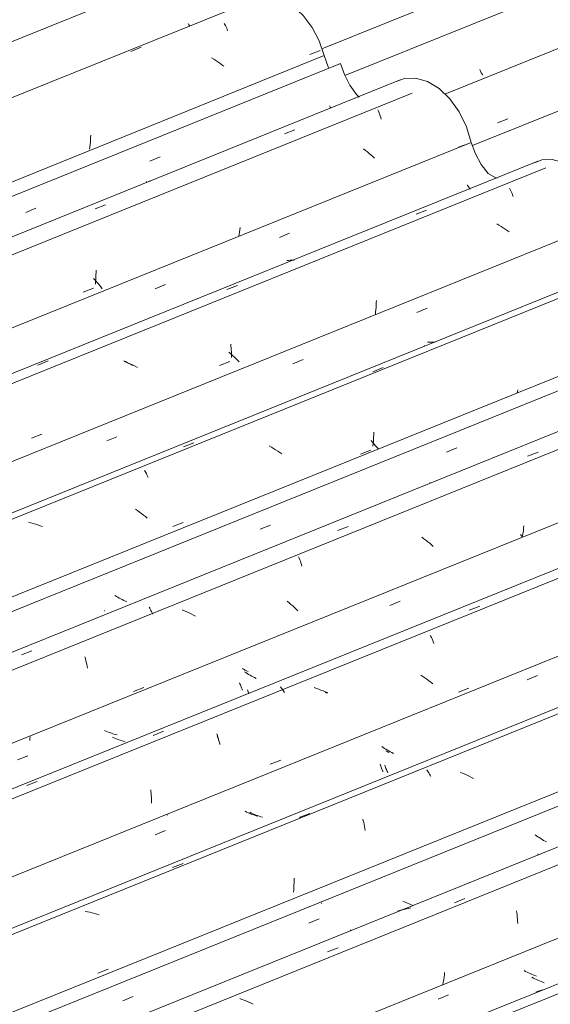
# Model space of a CAD drawing. Header units: metres. Extents: x -15.1 to 0.1, y 4 to 14.1.
# Tile 50 of 67: x -6 to -5.5, y 10.8 to 11.7. Entities that reach past the tile are written whole.
import ezdxf

# ---------------------------------------------------------------- set-up
doc = ezdxf.new("R2010")
doc.units = ezdxf.units.M
doc.layers.add('A-GLAZ-CWMG', color=7, linetype='Continuous', lineweight=5)

# ---------------------------------------------------------------- blocks, each defined once
blk = doc.blocks.new('Rectangular Mullion - Telha Fibrocimento - Ondulada-1908998-ISO_01')
at = {"layer": 'A-GLAZ-CWMG'}
blk.add_line((-4.70887, 12.08073), (-5.72485, 11.67013), dxfattribs=at)
blk = doc.blocks.new('FP_186-ISO_01')
at = {"layer": 'A-GLAZ-CWMG'}
blk.add_line((-5.05291, 11.85512), (-5.61275, 11.62886), dxfattribs=at)
at = {"layer": 'A-GLAZ-CWMG', "color": 9, "true_color": 0xc0c0c0}
for p, q in [((-5.01691, 11.81381), (-5.01712, 11.81223)), ((-5.01673, 11.81538), (-5.01691, 11.81381)), ((-5.01658, 11.81695), (-5.01673, 11.81538)), ((-5.15232, 11.77526), (-5.15361, 11.7763)), ((-5.15106, 11.7742), (-5.15232, 11.77526)), ((-5.14983, 11.77312), (-5.15106, 11.7742)), ((-5.14862, 11.77203), (-5.14983, 11.77312)), ((-5.14744, 11.77092), (-5.14862, 11.77203)), ((-5.14834, 11.77715), (-5.14826, 11.77563)), ((-5.14826, 11.77563), (-5.14819, 11.77409)), ((-5.14817, 11.76939), (-5.14822, 11.7678)), ((-5.14819, 11.77409), (-5.14816, 11.77254)), ((-5.14815, 11.77097), (-5.14817, 11.76939)), ((-5.14816, 11.77254), (-5.14815, 11.77097)), ((-5.14629, 11.76979), (-5.14744, 11.77092)), ((-5.14516, 11.76866), (-5.14629, 11.76979)), ((-5.14407, 11.76751), (-5.14516, 11.76866)), ((-5.24882, 11.76475), (-5.25044, 11.76511)), ((-5.24721, 11.76435), (-5.24882, 11.76475)), ((-5.2456, 11.76391), (-5.24721, 11.76435)), ((-5.244, 11.76342), (-5.2456, 11.76391)), ((-5.2424, 11.7629), (-5.244, 11.76342)), ((-5.24082, 11.76234), (-5.2424, 11.7629)), ((-5.23925, 11.76174), (-5.24082, 11.76234)), ((-5.23769, 11.7611), (-5.23925, 11.76174)), ((-5.16514, 11.75904), (-5.15573, 11.76272)), ((-5.1483, 11.76619), (-5.1484, 11.76458)), ((-5.14822, 11.7678), (-5.1483, 11.76619)), ((-5.34613, 11.73705), (-5.34763, 11.7365)), ((-5.34462, 11.73755), (-5.34613, 11.73705)), ((-5.34309, 11.73801), (-5.34462, 11.73755)), ((-5.34155, 11.73841), (-5.34309, 11.73801)), ((-5.34, 11.73878), (-5.34155, 11.73841)), ((-5.33843, 11.7391), (-5.34, 11.73878)), ((-5.33685, 11.73937), (-5.33843, 11.7391)), ((-5.35952, 11.73086), (-5.35913, 11.73069)), ((-5.35913, 11.73069), (-5.35873, 11.73049)), ((-5.35873, 11.73049), (-5.35832, 11.73023)), ((-5.35832, 11.73023), (-5.35791, 11.72993)), ((-5.35791, 11.72993), (-5.35748, 11.72959)), ((-5.35748, 11.72959), (-5.35705, 11.7292)), ((-5.35705, 11.7292), (-5.35661, 11.72876)), ((-5.35661, 11.72876), (-5.35617, 11.72828)), ((-5.46839, 11.68642), (-5.46996, 11.68612)), ((-5.4668, 11.68667), (-5.46839, 11.68642)), ((-5.46521, 11.68688), (-5.4668, 11.68667)), ((-5.46361, 11.68703), (-5.46521, 11.68688)), ((-5.462, 11.68715), (-5.46361, 11.68703)), ((-5.46038, 11.68721), (-5.462, 11.68715)), ((-5.45876, 11.68723), (-5.46038, 11.68721)), ((-5.45714, 11.68721), (-5.45876, 11.68723)), ((-5.49332, 11.67763), (-5.49301, 11.67772)), ((-5.49301, 11.67772), (-5.49269, 11.67776)), ((-5.49269, 11.67776), (-5.49235, 11.67776)), ((-5.49235, 11.67776), (-5.49199, 11.67771)), ((-5.49199, 11.67771), (-5.49163, 11.67762)), ((-5.45056, 11.64735), (-5.44113, 11.65104)), ((-5.56476, 11.60266), (-5.55534, 11.60635))]:
    blk.add_line(p, q, dxfattribs=at)
blk = doc.blocks.new('FP_187-ISO_01')
at = {"layer": 'A-GLAZ-CWMG', "color": 9, "true_color": 0xc0c0c0}
for p, q in [((-5.12572, 11.82714), (-5.11641, 11.83094)), ((-5.21961, 11.80594), (-5.22105, 11.80654)), ((-5.21817, 11.80538), (-5.21961, 11.80594)), ((-5.21671, 11.80485), (-5.21817, 11.80538)), ((-5.21524, 11.80434), (-5.21671, 11.80485)), ((-5.21376, 11.80387), (-5.21524, 11.80434)), ((-5.31091, 11.79548), (-5.31195, 11.79646)), ((-5.30984, 11.79451), (-5.31091, 11.79548)), ((-5.21227, 11.80343), (-5.21376, 11.80387)), ((-5.21078, 11.80303), (-5.21227, 11.80343)), ((-5.20927, 11.80266), (-5.21078, 11.80303)), ((-5.30875, 11.79355), (-5.30984, 11.79451)), ((-5.30763, 11.7926), (-5.30875, 11.79355)), ((-5.30649, 11.79166), (-5.30763, 11.7926)), ((-5.30533, 11.79074), (-5.30649, 11.79166)), ((-5.30414, 11.78983), (-5.30533, 11.79074)), ((-5.30293, 11.78894), (-5.30414, 11.78983)), ((-5.29492, 11.75809), (-5.28561, 11.76189)), ((-5.46413, 11.68913), (-5.45482, 11.69292)), ((-5.58095, 11.65111), (-5.5806, 11.65034)), ((-5.5806, 11.65034), (-5.58025, 11.64962)), ((-5.58025, 11.64962), (-5.57989, 11.64892)), ((-5.57989, 11.64892), (-5.57953, 11.64827)), ((-5.57953, 11.64827), (-5.57917, 11.64765)), ((-5.57917, 11.64765), (-5.5788, 11.64708)), ((-5.5788, 11.64708), (-5.57844, 11.64654)), ((-5.57844, 11.64654), (-5.57809, 11.64604))]:
    blk.add_line(p, q, dxfattribs=at)
blk = doc.blocks.new('Rectangular Mullion - Telha Fibrocimento - Ondulada-1908999-ISO_01')
at = {"layer": 'A-GLAZ-CWMG'}
for p, q in [((-5.11833, 11.88233), (-5.70399, 11.64563)), ((-5.00647, 11.81663), (-5.58767, 11.58174))]:
    blk.add_line(p, q, dxfattribs=at)
for name in ['FP_186-ISO_01', 'FP_187-ISO_01']:
    blk.add_blockref(name, (0, 0), dxfattribs=at)
blk = doc.blocks.new('FP_196-ISO_01')
at = {"layer": 'A-GLAZ-CWMG'}
blk.add_line((-4.75596, 11.1217), (-6.07832, 10.58727), dxfattribs=at)
at = {"layer": 'A-GLAZ-CWMG', "color": 9, "true_color": 0xc0c0c0}
for p, q in [((-5.52771, 10.81018), (-5.5297, 10.80947)), ((-5.5257, 10.81082), (-5.52771, 10.81018)), ((-5.52366, 10.81141), (-5.5257, 10.81082))]:
    blk.add_line(p, q, dxfattribs=at)
blk = doc.blocks.new('FP_197-ISO_01')
at = {"layer": 'A-GLAZ-CWMG', "color": 9, "true_color": 0xc0c0c0}
for p, q in [((-5.53922, 10.8284), (-5.54058, 10.82914)), ((-5.53785, 10.82769), (-5.53922, 10.8284)), ((-5.53646, 10.82701), (-5.53785, 10.82769)), ((-5.53505, 10.82635), (-5.53646, 10.82701)), ((-5.53363, 10.82572), (-5.53505, 10.82635)), ((-5.5322, 10.82512), (-5.53363, 10.82572)), ((-5.53076, 10.82455), (-5.5322, 10.82512)), ((-5.5293, 10.82401), (-5.53076, 10.82455))]:
    blk.add_line(p, q, dxfattribs=at)
blk = doc.blocks.new('FP_198-ISO_01')
at = {"layer": 'A-GLAZ-CWMG'}
blk.add_line((-4.87033, 11.18382), (-6.18871, 10.65101), dxfattribs=at)
blk = doc.blocks.new('FP_199-ISO_01')
at = {"layer": 'A-GLAZ-CWMG', "color": 9, "true_color": 0xc0c0c0}
for p, q in [((-5.52917, 10.95209), (-5.53039, 10.95298)), ((-5.52793, 10.95122), (-5.52917, 10.95209)), ((-5.52668, 10.95037), (-5.52793, 10.95122)), ((-5.5254, 10.94954), (-5.52668, 10.95037)), ((-5.5241, 10.94872), (-5.5254, 10.94954)), ((-5.52279, 10.94793), (-5.5241, 10.94872)), ((-5.52145, 10.94716), (-5.52279, 10.94793)), ((-5.5201, 10.94642), (-5.52145, 10.94716)), ((-5.52809, 10.93547), (-5.5278, 10.93445)), ((-5.72514, 10.89096), (-5.72523, 10.89043)), ((-5.64971, 10.89184), (-5.65109, 10.89255)), ((-5.64831, 10.89117), (-5.64971, 10.89184)), ((-5.6469, 10.89052), (-5.64831, 10.89117)), ((-5.64548, 10.8899), (-5.6469, 10.89052)), ((-5.64404, 10.88931), (-5.64548, 10.8899)), ((-5.6426, 10.88874), (-5.64404, 10.88931)), ((-5.64157, 10.88837), (-5.6426, 10.88874)), ((-5.73684, 10.87234), (-5.72751, 10.87624)), ((-5.90642, 10.80159), (-5.89709, 10.80548))]:
    blk.add_line(p, q, dxfattribs=at)
blk = doc.blocks.new('Rectangular Mullion - Telha Fibrocimento - Ondulada-1909027-ISO_01')
at = {"layer": 'A-GLAZ-CWMG'}
blk.add_line((-4.93575, 11.21103), (-6.24337, 10.68256), dxfattribs=at)
for name in ['FP_198-ISO_01', 'FP_199-ISO_01', 'FP_196-ISO_01', 'FP_197-ISO_01']:
    blk.add_blockref(name, (0, 0), dxfattribs=at)
blk = doc.blocks.new('FP_204-ISO_01')
at = {"layer": 'A-GLAZ-CWMG'}
blk.add_line((-4.74859, 11.11561), (-6.06908, 10.58194), dxfattribs=at)
blk = doc.blocks.new('FP_205-ISO_01')
at = {"layer": 'A-GLAZ-CWMG', "color": 9, "true_color": 0xc0c0c0}
for p, q in [((-5.53203, 10.82231), (-5.53339, 10.82305)), ((-5.53066, 10.8216), (-5.53203, 10.82231)), ((-5.52927, 10.82091), (-5.53066, 10.8216)), ((-5.52787, 10.82025), (-5.52927, 10.82091)), ((-5.52645, 10.81962), (-5.52787, 10.82025)), ((-5.52502, 10.81901), (-5.52645, 10.81962)), ((-5.52357, 10.81844), (-5.52502, 10.81901)), ((-5.52212, 10.81789), (-5.52357, 10.81844)), ((-5.61881, 10.80307), (-5.60949, 10.80697))]:
    blk.add_line(p, q, dxfattribs=at)
blk = doc.blocks.new('FP_206-ISO_01')
at = {"layer": 'A-GLAZ-CWMG'}
blk.add_line((-4.88145, 11.19591), (-6.2056, 10.66076), dxfattribs=at)
at = {"layer": 'A-GLAZ-CWMG', "color": 9, "true_color": 0xc0c0c0}
for p, q in [((-5.604, 10.89102), (-5.59445, 10.89472)), ((-5.65405, 10.88387), (-5.65606, 10.88322)), ((-5.65202, 10.88446), (-5.65405, 10.88387)), ((-5.64997, 10.88498), (-5.65202, 10.88446)), ((-5.64791, 10.88545), (-5.64997, 10.88498)), ((-5.64582, 10.88585), (-5.64791, 10.88545)), ((-5.64373, 10.8862), (-5.64582, 10.88585)), ((-5.54744, 10.88367), (-5.54717, 10.88181)), ((-5.54717, 10.88181), (-5.54694, 10.87992)), ((-5.54694, 10.87992), (-5.54673, 10.878)), ((-5.54673, 10.878), (-5.54655, 10.87605)), ((-5.54655, 10.87605), (-5.5464, 10.87408)), ((-5.5464, 10.87408), (-5.54629, 10.87207)), ((-5.69901, 10.866), (-5.69863, 10.86611)), ((-5.71972, 10.84607), (-5.71018, 10.84978)), ((-5.61325, 10.82522), (-5.61353, 10.82296)), ((-5.61302, 10.82747), (-5.61325, 10.82522)), ((-5.61422, 10.81843), (-5.61463, 10.81616)), ((-5.61386, 10.8207), (-5.61422, 10.81843)), ((-5.61353, 10.82296), (-5.61386, 10.8207)), ((-5.79777, 10.80277), (-5.79988, 10.80352)), ((-5.79568, 10.80198), (-5.79777, 10.80277)), ((-5.79361, 10.80114), (-5.79568, 10.80198)), ((-5.79155, 10.80025), (-5.79361, 10.80114)), ((-5.78951, 10.79931), (-5.79155, 10.80025)), ((-5.78749, 10.79833), (-5.78951, 10.79931))]:
    blk.add_line(p, q, dxfattribs=at)
blk = doc.blocks.new('FP_208-ISO_01')
at = {"layer": 'A-GLAZ-CWMG'}
blk.add_line((-5.01248, 11.27004), (-6.33508, 10.73552), dxfattribs=at)
at = {"layer": 'A-GLAZ-CWMG', "color": 9, "true_color": 0xc0c0c0}
for p, q in [((-5.62912, 11.01217), (-5.62854, 11.0113)), ((-5.62854, 11.0113), (-5.62796, 11.01038)), ((-5.62796, 11.01038), (-5.62738, 11.00939)), ((-5.62738, 11.00939), (-5.62681, 11.00836)), ((-5.62681, 11.00836), (-5.62625, 11.00726)), ((-5.62625, 11.00726), (-5.62569, 11.00611)), ((-5.5967, 11.00915), (-5.59878, 11.00997)), ((-5.59463, 11.00827), (-5.5967, 11.00915)), ((-5.59259, 11.00735), (-5.59463, 11.00827)), ((-5.59056, 11.00638), (-5.59259, 11.00735)), ((-5.58855, 11.00536), (-5.59056, 11.00638)), ((-5.58657, 11.0043), (-5.58855, 11.00536)), ((-5.74554, 10.96862), (-5.73601, 10.97238)), ((-5.68758, 10.96735), (-5.68716, 10.96573)), ((-5.68716, 10.96573), (-5.68675, 10.96407)), ((-5.68675, 10.96407), (-5.68638, 10.96237)), ((-5.68638, 10.96237), (-5.68602, 10.96063)), ((-5.68602, 10.96063), (-5.68569, 10.95885)), ((-5.68569, 10.95885), (-5.68539, 10.95703)), ((-5.86099, 10.92303), (-5.85147, 10.92679)), ((-5.75038, 10.90705), (-5.75049, 10.90491)), ((-5.7503, 10.90916), (-5.75038, 10.90705)), ((-5.75026, 10.91126), (-5.7503, 10.90916)), ((-5.75025, 10.91335), (-5.75026, 10.91126)), ((-5.75065, 10.90277), (-5.75085, 10.90062)), ((-5.75049, 10.90491), (-5.75065, 10.90277)), ((-5.93863, 10.88274), (-5.94079, 10.88315)), ((-5.93647, 10.88229), (-5.93863, 10.88274)), ((-5.93432, 10.88177), (-5.93647, 10.88229)), ((-5.93218, 10.8812), (-5.93432, 10.88177)), ((-5.93005, 10.88057), (-5.93218, 10.8812)), ((-5.92792, 10.87989), (-5.93005, 10.88057)), ((-5.92925, 10.82666), (-5.91981, 10.83025))]:
    blk.add_line(p, q, dxfattribs=at)
blk = doc.blocks.new('FP_209-ISO_01')
at = {"layer": 'A-GLAZ-CWMG', "color": 9, "true_color": 0xc0c0c0}
for p, q in [((-5.66533, 11.02885), (-5.66669, 11.02958)), ((-5.66395, 11.02814), (-5.66533, 11.02885)), ((-5.67183, 11.0175), (-5.67152, 11.01652)), ((-5.67152, 11.01652), (-5.6712, 11.01558)), ((-5.6712, 11.01558), (-5.67088, 11.01467)), ((-5.67088, 11.01467), (-5.67054, 11.0138)), ((-5.67054, 11.0138), (-5.6702, 11.01296)), ((-5.6702, 11.01296), (-5.66986, 11.01216)), ((-5.66986, 11.01216), (-5.66951, 11.01139)), ((-5.66951, 11.01139), (-5.66915, 11.01066)), ((-5.79361, 10.97374), (-5.79501, 10.9744)), ((-5.7922, 10.9731), (-5.79361, 10.97374)), ((-5.79077, 10.9725), (-5.7922, 10.9731)), ((-5.78933, 10.97192), (-5.79077, 10.9725)), ((-5.78787, 10.97137), (-5.78933, 10.97192)), ((-5.78641, 10.97085), (-5.78787, 10.97137)), ((-5.78494, 10.97037), (-5.78641, 10.97085)), ((-5.78345, 10.96992), (-5.78494, 10.97037))]:
    blk.add_line(p, q, dxfattribs=at)
blk = doc.blocks.new('FP_210-ISO_01')
at = {"layer": 'A-GLAZ-CWMG'}
blk.add_line((-5.14202, 11.34459), (-6.46438, 10.81017), dxfattribs=at)
at = {"layer": 'A-GLAZ-CWMG', "color": 9, "true_color": 0xc0c0c0}
for p, q in [((-5.5905, 11.15785), (-5.58098, 11.16161)), ((-5.62611, 11.13515), (-5.62555, 11.13404)), ((-5.62555, 11.13404), (-5.62499, 11.13287)), ((-5.62499, 11.13287), (-5.62444, 11.13165)), ((-5.62444, 11.13165), (-5.62389, 11.13037)), ((-5.62389, 11.13037), (-5.62337, 11.12905)), ((-5.62337, 11.12905), (-5.62285, 11.12767)), ((-5.76256, 11.08788), (-5.76198, 11.08717)), ((-5.76198, 11.08717), (-5.7614, 11.0864)), ((-5.7614, 11.0864), (-5.76082, 11.08557)), ((-5.76082, 11.08557), (-5.76023, 11.08469)), ((-5.72995, 11.08658), (-5.73207, 11.08727)), ((-5.72784, 11.08584), (-5.72995, 11.08658)), ((-5.72575, 11.08504), (-5.72784, 11.08584)), ((-5.76023, 11.08469), (-5.75965, 11.08374)), ((-5.75965, 11.08374), (-5.75908, 11.08274)), ((-5.72367, 11.0842), (-5.72575, 11.08504)), ((-5.72162, 11.08331), (-5.72367, 11.0842)), ((-5.71958, 11.08236), (-5.72162, 11.08331)), ((-5.87881, 11.04373), (-5.86929, 11.04751)), ((-5.8206, 11.04507), (-5.82012, 11.04356)), ((-5.82012, 11.04356), (-5.81967, 11.04201)), ((-5.81967, 11.04201), (-5.81923, 11.04042)), ((-5.81923, 11.04042), (-5.81881, 11.03878)), ((-5.81881, 11.03878), (-5.81842, 11.0371)), ((-5.81842, 11.0371), (-5.81805, 11.03538)), ((-5.99411, 10.99792), (-5.98459, 11.00171))]:
    blk.add_line(p, q, dxfattribs=at)
blk = doc.blocks.new('FP_211-ISO_01')
at = {"layer": 'A-GLAZ-CWMG', "color": 9, "true_color": 0xc0c0c0}
for p, q in [((-5.7963, 11.10397), (-5.79765, 11.10472)), ((-5.79493, 11.10325), (-5.7963, 11.10397)), ((-5.79355, 11.10255), (-5.79493, 11.10325)), ((-5.79215, 11.10188), (-5.79355, 11.10255)), ((-5.79992, 11.0915), (-5.7996, 11.09057)), ((-5.7996, 11.09057), (-5.79928, 11.08967)), ((-5.79928, 11.08967), (-5.79894, 11.08881)), ((-5.79894, 11.08881), (-5.7986, 11.08798)), ((-5.7986, 11.08798), (-5.79825, 11.08719)), ((-5.79825, 11.08719), (-5.7979, 11.08643)), ((-5.7979, 11.08643), (-5.79755, 11.08572)), ((-5.79755, 11.08572), (-5.79719, 11.08504)), ((-5.92183, 11.04759), (-5.92325, 11.04822)), ((-5.9204, 11.04699), (-5.92183, 11.04759)), ((-5.91895, 11.04642), (-5.9204, 11.04699)), ((-5.91749, 11.04588), (-5.91895, 11.04642)), ((-5.91603, 11.04538), (-5.91749, 11.04588)), ((-5.91455, 11.0449), (-5.91603, 11.04538)), ((-5.91306, 11.04446), (-5.91455, 11.0449)), ((-5.91157, 11.04405), (-5.91306, 11.04446))]:
    blk.add_line(p, q, dxfattribs=at)
blk = doc.blocks.new('FP_212-ISO_01')
at = {"layer": 'A-GLAZ-CWMG'}
blk.add_line((-5.2564, 11.40672), (-6.57477, 10.8739), dxfattribs=at)
blk = doc.blocks.new('FP_213-ISO_01')
at = {"layer": 'A-GLAZ-CWMG', "color": 9, "true_color": 0xc0c0c0}
for p, q in [((-5.61131, 11.30218), (-5.60197, 11.30606)), ((-5.78106, 11.23174), (-5.77172, 11.23562)), ((-5.91229, 11.17054), (-5.91359, 11.17136)), ((-5.91097, 11.16976), (-5.91229, 11.17054)), ((-5.90964, 11.16899), (-5.91097, 11.16976)), ((-5.90829, 11.16825), (-5.90964, 11.16899)), ((-5.90691, 11.16753), (-5.90829, 11.16825)), ((-5.90553, 11.16683), (-5.90691, 11.16753)), ((-5.90413, 11.16617), (-5.90553, 11.16683)), ((-5.90271, 11.16553), (-5.90413, 11.16617))]:
    blk.add_line(p, q, dxfattribs=at)
blk = doc.blocks.new('Rectangular Mullion - Telha Fibrocimento - Ondulada-V200-ISO_01')
at = {"layer": 'A-GLAZ-CWMG'}
for p, q in [((-5.32182, 11.43393), (-6.62943, 10.90546)), ((-4.95062, 11.21815), (-6.25674, 10.69028)), ((-4.81657, 11.13883), (-6.12073, 10.61176))]:
    blk.add_line(p, q, dxfattribs=at)
for name in ['FP_212-ISO_01', 'FP_213-ISO_01', 'FP_210-ISO_01', 'FP_211-ISO_01', 'FP_208-ISO_01', 'FP_209-ISO_01', 'FP_206-ISO_01', 'FP_204-ISO_01', 'FP_205-ISO_01']:
    blk.add_blockref(name, (0, 0), dxfattribs=at)
blk = doc.blocks.new('FP_215-ISO_01')
at = {"layer": 'A-GLAZ-CWMG'}
blk.add_line((-5.01101, 11.2648), (-6.32914, 10.73208), dxfattribs=at)
blk = doc.blocks.new('FP_216-ISO_01')
at = {"layer": 'A-GLAZ-CWMG', "color": 9, "true_color": 0xc0c0c0}
for p, q in [((-5.53773, 11.09436), (-5.5284, 11.09825)), ((-5.6691, 11.0327), (-5.67036, 11.03356)), ((-5.66782, 11.03187), (-5.6691, 11.0327)), ((-5.66652, 11.03105), (-5.66782, 11.03187)), ((-5.66521, 11.03025), (-5.66652, 11.03105)), ((-5.66387, 11.02948), (-5.66521, 11.03025)), ((-5.66252, 11.02873), (-5.66387, 11.02948)), ((-5.66115, 11.028), (-5.66252, 11.02873)), ((-5.65976, 11.0273), (-5.66115, 11.028)), ((-5.66759, 11.01666), (-5.66723, 11.01555)), ((-5.66723, 11.01555), (-5.66686, 11.01448)), ((-5.66686, 11.01448), (-5.66648, 11.01345)), ((-5.66648, 11.01345), (-5.66609, 11.01247)), ((-5.66609, 11.01247), (-5.6657, 11.01153)), ((-5.6657, 11.01153), (-5.66529, 11.01063)), ((-5.66529, 11.01063), (-5.66488, 11.00979)), ((-5.8658, 10.97134), (-5.86586, 10.97082)), ((-5.78934, 10.97283), (-5.79075, 10.97349)), ((-5.78792, 10.9722), (-5.78934, 10.97283)), ((-5.78648, 10.9716), (-5.78792, 10.9722)), ((-5.78504, 10.97102), (-5.78648, 10.9716)), ((-5.78358, 10.97048), (-5.78504, 10.97102)), ((-5.78211, 10.96996), (-5.78358, 10.97048)), ((-5.78063, 10.96948), (-5.78211, 10.96996)), ((-5.77914, 10.96903), (-5.78063, 10.96948)), ((-5.87694, 10.9529), (-5.86761, 10.95679))]:
    blk.add_line(p, q, dxfattribs=at)
blk = doc.blocks.new('FP_217-ISO_01')
at = {"layer": 'A-GLAZ-CWMG'}
blk.add_line((-5.13465, 11.33851), (-6.45515, 10.80483), dxfattribs=at)
at = {"layer": 'A-GLAZ-CWMG', "color": 9, "true_color": 0xc0c0c0}
for p, q in [((-5.63279, 11.0974), (-5.63467, 11.09862)), ((-5.63094, 11.09614), (-5.63279, 11.0974)), ((-5.62913, 11.09485), (-5.63094, 11.09614)), ((-5.62734, 11.09352), (-5.62913, 11.09485)), ((-5.62559, 11.09216), (-5.62734, 11.09352)), ((-5.62388, 11.09077), (-5.62559, 11.09216)), ((-5.60038, 11.08326), (-5.59095, 11.08688)), ((-5.71996, 11.08209), (-5.72208, 11.08279)), ((-5.82055, 11.04314), (-5.82009, 11.04202)), ((-5.82009, 11.04202), (-5.81964, 11.04086)), ((-5.81964, 11.04086), (-5.8192, 11.03966)), ((-5.8192, 11.03966), (-5.81877, 11.03842)), ((-5.81877, 11.03842), (-5.81836, 11.03715)), ((-5.81836, 11.03715), (-5.81796, 11.03584)), ((-5.77193, 11.01741), (-5.7625, 11.02103)), ((-5.88098, 10.99395), (-5.88079, 10.99231)), ((-5.88079, 10.99231), (-5.88063, 10.99064)), ((-5.88063, 10.99064), (-5.88049, 10.98895)), ((-5.88049, 10.98895), (-5.88037, 10.98724)), ((-5.88037, 10.98724), (-5.88028, 10.98551)), ((-5.88028, 10.98551), (-5.88021, 10.98376)), ((-5.88021, 10.98376), (-5.88018, 10.98199))]:
    blk.add_line(p, q, dxfattribs=at)
blk = doc.blocks.new('FP_218-ISO_01')
at = {"layer": 'A-GLAZ-CWMG', "color": 9, "true_color": 0xc0c0c0}
for p, q in [((-5.663, 11.16234), (-5.65367, 11.16622)), ((-5.79435, 11.10094), (-5.79563, 11.10177)), ((-5.79305, 11.10012), (-5.79435, 11.10094)), ((-5.79174, 11.09933), (-5.79305, 11.10012)), ((-5.79041, 11.09856), (-5.79174, 11.09933)), ((-5.78905, 11.09781), (-5.79041, 11.09856)), ((-5.78769, 11.09709), (-5.78905, 11.09781)), ((-5.78631, 11.09639), (-5.78769, 11.09709)), ((-5.78491, 11.09572), (-5.78631, 11.09639)), ((-5.79268, 11.08532), (-5.79236, 11.08438)), ((-5.79236, 11.08438), (-5.79203, 11.08348)), ((-5.79203, 11.08348), (-5.79169, 11.08262)), ((-5.79169, 11.08262), (-5.79136, 11.08182)), ((-5.99117, 11.04068), (-5.99137, 11.03912)), ((-5.99093, 11.04224), (-5.99117, 11.04068)), ((-5.91457, 11.04141), (-5.91599, 11.04204)), ((-5.91313, 11.04081), (-5.91457, 11.04141)), ((-5.91169, 11.04024), (-5.91313, 11.04081)), ((-5.91023, 11.0397), (-5.91169, 11.04024)), ((-5.90876, 11.03919), (-5.91023, 11.0397)), ((-5.90729, 11.03871), (-5.90876, 11.03919)), ((-5.9058, 11.03827), (-5.90729, 11.03871)), ((-5.90431, 11.03786), (-5.9058, 11.03827)), ((-6.00235, 11.0213), (-5.99302, 11.02518))]:
    blk.add_line(p, q, dxfattribs=at)
blk = doc.blocks.new('FP_219-ISO_01')
at = {"layer": 'A-GLAZ-CWMG'}
blk.add_line((-5.26751, 11.41881), (-6.59167, 10.88366), dxfattribs=at)
at = {"layer": 'A-GLAZ-CWMG', "color": 9, "true_color": 0xc0c0c0}
for p, q in [((-5.53733, 11.29845), (-5.52782, 11.30218)), ((-5.62665, 11.27415), (-5.62625, 11.27424)), ((-5.71041, 11.23062), (-5.70089, 11.23436)), ((-5.54122, 11.23065), (-5.54152, 11.22855)), ((-5.54095, 11.23275), (-5.54122, 11.23065)), ((-5.54073, 11.23484), (-5.54095, 11.23275)), ((-5.63183, 11.22308), (-5.63364, 11.22439)), ((-5.63006, 11.22174), (-5.63183, 11.22308)), ((-5.62832, 11.22038), (-5.63006, 11.22174)), ((-5.62661, 11.21898), (-5.62832, 11.22038)), ((-5.54284, 11.22574), (-5.5438, 11.22699)), ((-5.5419, 11.22448), (-5.54284, 11.22574)), ((-5.54186, 11.22645), (-5.54223, 11.22434)), ((-5.54152, 11.22855), (-5.54186, 11.22645)), ((-5.62494, 11.21756), (-5.62661, 11.21898)), ((-5.6233, 11.21612), (-5.62494, 11.21756)), ((-5.74611, 11.20657), (-5.74558, 11.20529)), ((-5.74558, 11.20529), (-5.74505, 11.20397)), ((-5.74505, 11.20397), (-5.74453, 11.20259)), ((-5.74453, 11.20259), (-5.74403, 11.20117)), ((-5.74403, 11.20117), (-5.74354, 11.19971)), ((-5.74354, 11.19971), (-5.74307, 11.19819)), ((-5.88253, 11.16058), (-5.88195, 11.15968)), ((-5.88195, 11.15968), (-5.88137, 11.15872)), ((-5.88137, 11.15872), (-5.88079, 11.15771)), ((-5.88079, 11.15771), (-5.88022, 11.15665)), ((-5.85014, 11.15732), (-5.85222, 11.15816)), ((-5.75476, 11.16465), (-5.75643, 11.16608)), ((-5.75313, 11.16321), (-5.75476, 11.16465)), ((-5.75153, 11.16174), (-5.75313, 11.16321)), ((-5.74997, 11.16025), (-5.75153, 11.16174)), ((-5.74845, 11.15874), (-5.74997, 11.16025)), ((-5.74696, 11.15722), (-5.74845, 11.15874)), ((-5.88022, 11.15665), (-5.87966, 11.15553)), ((-5.87966, 11.15553), (-5.8791, 11.15436)), ((-5.84808, 11.15644), (-5.85014, 11.15732)), ((-5.84604, 11.15551), (-5.84808, 11.15644)), ((-5.84401, 11.15454), (-5.84604, 11.15551)), ((-5.84201, 11.15352), (-5.84401, 11.15454)), ((-5.84002, 11.15247), (-5.84201, 11.15352)), ((-5.99887, 11.11715), (-5.98935, 11.1209)), ((-5.94096, 11.11544), (-5.94054, 11.11382)), ((-5.94054, 11.11382), (-5.94014, 11.11216)), ((-5.94014, 11.11216), (-5.93976, 11.11045)), ((-5.93976, 11.11045), (-5.93941, 11.10871)), ((-5.93941, 11.10871), (-5.93907, 11.10693)), ((-5.93907, 11.10693), (-5.93877, 11.10512)), ((-5.8966, 11.08367), (-5.88718, 11.08727))]:
    blk.add_line(p, q, dxfattribs=at)
blk = doc.blocks.new('FP_220-ISO_01')
at = {"layer": 'A-GLAZ-CWMG', "color": 9, "true_color": 0xc0c0c0}
blk.add_line((-5.92317, 11.15774), (-5.92281, 11.15711), dxfattribs=at)
blk = doc.blocks.new('FP_221-ISO_01')
at = {"layer": 'A-GLAZ-CWMG'}
blk.add_line((-5.39855, 11.49293), (-6.72115, 10.95841), dxfattribs=at)
at = {"layer": 'A-GLAZ-CWMG', "color": 9, "true_color": 0xc0c0c0}
for p, q in [((-5.63143, 11.39931), (-5.63103, 11.39942)), ((-5.67845, 11.37548), (-5.66895, 11.37924)), ((-5.54655, 11.35752), (-5.54677, 11.35603)), ((-5.54636, 11.359), (-5.54655, 11.35752)), ((-5.67766, 11.32026), (-5.67768, 11.31816)), ((-5.85117, 11.30689), (-5.84167, 11.31066)), ((-5.67864, 11.31106), (-5.68005, 11.31259)), ((-5.67726, 11.30952), (-5.67864, 11.31106)), ((-5.67798, 11.31178), (-5.67816, 11.30963)), ((-5.67785, 11.31392), (-5.67798, 11.31178)), ((-5.67775, 11.31605), (-5.67785, 11.31392)), ((-5.67768, 11.31816), (-5.67775, 11.31605)), ((-5.77092, 11.30667), (-5.77288, 11.30777)), ((-5.76899, 11.30553), (-5.77092, 11.30667)), ((-5.76708, 11.30435), (-5.76899, 11.30553)), ((-5.7652, 11.30313), (-5.76708, 11.30435)), ((-5.76335, 11.30188), (-5.7652, 11.30313)), ((-5.76152, 11.30059), (-5.76335, 11.30188)), ((-5.68959, 11.3002), (-5.68017, 11.30383)), ((-5.67816, 11.30963), (-5.67838, 11.30746)), ((-5.67593, 11.30797), (-5.67726, 11.30952)), ((-5.67464, 11.30642), (-5.67593, 11.30797)), ((-5.67339, 11.30486), (-5.67464, 11.30642)), ((-5.88674, 11.28551), (-5.88616, 11.28456)), ((-5.88616, 11.28456), (-5.88558, 11.28356)), ((-5.88558, 11.28356), (-5.885, 11.28251)), ((-5.885, 11.28251), (-5.88443, 11.28139)), ((-5.88443, 11.28139), (-5.88387, 11.28023)), ((-5.88387, 11.28023), (-5.88331, 11.27901)), ((-5.89294, 11.24872), (-5.89478, 11.24999)), ((-5.89113, 11.24742), (-5.89294, 11.24872)), ((-5.88935, 11.24609), (-5.89113, 11.24742)), ((-5.88761, 11.24473), (-5.88935, 11.24609)), ((-5.88589, 11.24334), (-5.88761, 11.24473)), ((-5.88422, 11.24192), (-5.88589, 11.24334)), ((-5.9903, 11.2376), (-5.99245, 11.23813)), ((-5.98816, 11.23701), (-5.9903, 11.2376)), ((-5.98603, 11.23637), (-5.98816, 11.23701)), ((-5.98391, 11.23568), (-5.98603, 11.23637)), ((-5.98181, 11.23493), (-5.98391, 11.23568)), ((-5.97972, 11.23413), (-5.98181, 11.23493)), ((-5.86097, 11.23431), (-5.85154, 11.23794))]:
    blk.add_line(p, q, dxfattribs=at)
blk = doc.blocks.new('FP_222-ISO_01')
at = {"layer": 'A-GLAZ-CWMG', "color": 9, "true_color": 0xc0c0c0}
for p, q in [((-5.62716, 11.40242), (-5.62868, 11.40246)), ((-5.62564, 11.40241), (-5.62716, 11.40242)), ((-5.62412, 11.40245), (-5.62564, 11.40241)), ((-5.62261, 11.40252), (-5.62412, 11.40245)), ((-5.62112, 11.40264), (-5.62261, 11.40252))]:
    blk.add_line(p, q, dxfattribs=at)
blk = doc.blocks.new('FP_223-ISO_01')
at = {"layer": 'A-GLAZ-CWMG'}
blk.add_line((-5.52809, 11.56749), (-6.85045, 11.03306), dxfattribs=at)
at = {"layer": 'A-GLAZ-CWMG', "color": 9, "true_color": 0xc0c0c0}
for p, q in [((-5.55375, 11.54297), (-5.55318, 11.54184)), ((-5.55318, 11.54184), (-5.55262, 11.54066)), ((-5.55262, 11.54066), (-5.55206, 11.53942)), ((-5.55206, 11.53942), (-5.55152, 11.53813)), ((-5.55152, 11.53813), (-5.55099, 11.53679)), ((-5.55099, 11.53679), (-5.55047, 11.5354)), ((-5.63895, 11.51912), (-5.62946, 11.52289)), ((-5.81151, 11.45042), (-5.80202, 11.4542)), ((-5.98404, 11.38158), (-5.97455, 11.38537)), ((-5.90347, 11.38444), (-5.90548, 11.38544)), ((-5.90148, 11.38339), (-5.90347, 11.38444)), ((-5.89951, 11.3823), (-5.90148, 11.38339)), ((-5.89757, 11.38117), (-5.89951, 11.3823))]:
    blk.add_line(p, q, dxfattribs=at)
blk = doc.blocks.new('FP_224-ISO_01')
at = {"layer": 'A-GLAZ-CWMG', "color": 9, "true_color": 0xc0c0c0}
for p, q in [((-5.5924, 11.54589), (-5.59204, 11.54529)), ((-5.59204, 11.54529), (-5.59168, 11.54473)), ((-5.59168, 11.54473), (-5.59132, 11.5442)), ((-5.59132, 11.5442), (-5.59097, 11.54372)), ((-5.59097, 11.54372), (-5.59062, 11.54327)), ((-5.59062, 11.54327), (-5.59027, 11.54286)), ((-5.59027, 11.54286), (-5.58993, 11.5425)), ((-5.58993, 11.5425), (-5.5896, 11.54217)), ((-5.75526, 11.47708), (-5.75678, 11.47708)), ((-5.75374, 11.47713), (-5.75526, 11.47708)), ((-5.75223, 11.47721), (-5.75374, 11.47713)), ((-5.75073, 11.47733), (-5.75223, 11.47721)), ((-5.75015, 11.4774), (-5.75073, 11.47733))]:
    blk.add_line(p, q, dxfattribs=at)
blk = doc.blocks.new('FP_225-ISO_01')
at = {"layer": 'A-GLAZ-CWMG'}
blk.add_line((-5.64247, 11.62961), (-6.96084, 11.0968), dxfattribs=at)
blk = doc.blocks.new('FP_226-ISO_01')
at = {"layer": 'A-GLAZ-CWMG', "color": 9, "true_color": 0xc0c0c0}
for p, q in [((-5.88179, 11.56759), (-5.87245, 11.57145)), ((-5.99499, 11.52083), (-5.98565, 11.52469))]:
    blk.add_line(p, q, dxfattribs=at)
blk = doc.blocks.new('Rectangular Mullion - Telha Fibrocimento - Ondulada-V214-ISO_01')
at = {"layer": 'A-GLAZ-CWMG'}
for p, q in [((-5.70788, 11.65682), (-7.0155, 11.12835)), ((-5.33669, 11.44104), (-6.64281, 10.91318)), ((-5.20263, 11.36172), (-6.50679, 10.83465)), ((-5.07634, 11.29109), (-6.38283, 10.76308))]:
    blk.add_line(p, q, dxfattribs=at)
for points in [[(-5.70788, 11.65682, 0), (-5.70445, 11.64652, 0), (-5.69947, 11.6369, 0), (-5.69321, 11.62853, 0), (-5.69091, 11.6261, 0)], [(-5.53095, 11.56612, 0), (-5.52423, 11.5687, 0), (-5.51479, 11.56917, 0), (-5.50486, 11.56648, 0), (-5.495, 11.56077, 0), (-5.48577, 11.55237, 0), (-5.48512, 11.55165, 0)], [(-5.57316, 11.55622, 0), (-5.56642, 11.55245, 0), (-5.56523, 11.55198, 0)]]:
    blk.add_polyline3d(points, dxfattribs=at)
for name in ['FP_225-ISO_01', 'FP_226-ISO_01', 'FP_223-ISO_01', 'FP_224-ISO_01', 'FP_221-ISO_01', 'FP_222-ISO_01', 'FP_219-ISO_01', 'FP_220-ISO_01', 'FP_217-ISO_01', 'FP_218-ISO_01', 'FP_215-ISO_01', 'FP_216-ISO_01']:
    blk.add_blockref(name, (0, 0), dxfattribs=at)
blk = doc.blocks.new('FP_228-ISO_01')
at = {"layer": 'A-GLAZ-CWMG'}
blk.add_line((-5.39707, 11.4877), (-6.7152, 10.95498), dxfattribs=at)
blk = doc.blocks.new('FP_229-ISO_01')
at = {"layer": 'A-GLAZ-CWMG', "color": 9, "true_color": 0xc0c0c0}
for p, q in [((-5.63825, 11.42963), (-5.62891, 11.4335)), ((-5.7514, 11.3827), (-5.74207, 11.38657)), ((-5.9211, 11.31232), (-5.91177, 11.31619))]:
    blk.add_line(p, q, dxfattribs=at)
blk = doc.blocks.new('FP_230-ISO_01')
at = {"layer": 'A-GLAZ-CWMG'}
blk.add_line((-5.52072, 11.5614), (-6.84121, 11.02773), dxfattribs=at)
at = {"layer": 'A-GLAZ-CWMG', "color": 9, "true_color": 0xc0c0c0}
for p, q in [((-5.56351, 11.50921), (-5.56546, 11.51033)), ((-5.56159, 11.50805), (-5.56351, 11.50921)), ((-5.55969, 11.50685), (-5.56159, 11.50805)), ((-5.55783, 11.50561), (-5.55969, 11.50685)), ((-5.55599, 11.50433), (-5.55783, 11.50561)), ((-5.55419, 11.50302), (-5.55599, 11.50433)), ((-5.67539, 11.43612), (-5.67553, 11.43398)), ((-5.6753, 11.43824), (-5.67539, 11.43612)), ((-5.67525, 11.44035), (-5.6753, 11.43824)), ((-5.67592, 11.42967), (-5.67618, 11.4275)), ((-5.6757, 11.43183), (-5.67592, 11.42967)), ((-5.67553, 11.43398), (-5.6757, 11.43183)), ((-5.80798, 11.40054), (-5.80781, 11.39887)), ((-5.808, 11.39186), (-5.80965, 11.39329)), ((-5.80638, 11.3904), (-5.808, 11.39186)), ((-5.80781, 11.39887), (-5.80767, 11.39718)), ((-5.80767, 11.39718), (-5.80755, 11.39546)), ((-5.80755, 11.39546), (-5.80746, 11.39373)), ((-5.80746, 11.39373), (-5.80739, 11.39198)), ((-5.80739, 11.39198), (-5.80735, 11.39021)), ((-5.90326, 11.38409), (-5.90535, 11.38488)), ((-5.90118, 11.38324), (-5.90326, 11.38409)), ((-5.89912, 11.38234), (-5.90118, 11.38324)), ((-5.89708, 11.3814), (-5.89912, 11.38234)), ((-5.81823, 11.38123), (-5.80879, 11.38488)), ((-5.80735, 11.39021), (-5.80734, 11.38843)), ((-5.8048, 11.38893), (-5.80638, 11.3904)), ((-5.80327, 11.38743), (-5.8048, 11.38893)), ((-5.80177, 11.38592), (-5.80327, 11.38743)), ((-5.80032, 11.38439), (-5.80177, 11.38592)), ((-5.89507, 11.3804), (-5.89708, 11.3814)), ((-5.89307, 11.37936), (-5.89507, 11.3804)), ((-5.9898, 11.3148), (-5.98036, 11.31845))]:
    blk.add_line(p, q, dxfattribs=at)
blk = doc.blocks.new('FP_231-ISO_01')
at = {"layer": 'A-GLAZ-CWMG', "color": 9, "true_color": 0xc0c0c0}
for p, q in [((-5.76369, 11.498), (-5.75435, 11.50187)), ((-5.87688, 11.45118), (-5.86755, 11.45504))]:
    blk.add_line(p, q, dxfattribs=at)
blk = doc.blocks.new('FP_232-ISO_01')
at = {"layer": 'A-GLAZ-CWMG'}
blk.add_line((-5.65358, 11.6417), (-6.97773, 11.10655), dxfattribs=at)
at = {"layer": 'A-GLAZ-CWMG', "color": 9, "true_color": 0xc0c0c0}
for p, q in [((-5.67384, 11.61439), (-5.6733, 11.61311)), ((-5.6733, 11.61311), (-5.67276, 11.61177)), ((-5.67276, 11.61177), (-5.67225, 11.61039)), ((-5.67225, 11.61039), (-5.67174, 11.60896)), ((-5.67174, 11.60896), (-5.67125, 11.60748)), ((-5.67125, 11.60748), (-5.67078, 11.60596)), ((-5.75902, 11.5924), (-5.74953, 11.59616)), ((-5.60022, 11.58022), (-5.59081, 11.58385)), ((-5.68519, 11.57739), (-5.68695, 11.57874)), ((-5.68347, 11.57601), (-5.68519, 11.57739)), ((-5.68177, 11.57461), (-5.68347, 11.57601)), ((-5.68011, 11.57318), (-5.68177, 11.57461)), ((-5.67849, 11.57173), (-5.68011, 11.57318)), ((-5.6769, 11.57026), (-5.67849, 11.57173)), ((-5.88529, 11.54854), (-5.88488, 11.54863)), ((-5.88488, 11.54863), (-5.88446, 11.54866)), ((-5.93167, 11.52403), (-5.92218, 11.5278)), ((-5.80036, 11.50087), (-5.80073, 11.4988)), ((-5.80003, 11.50295), (-5.80036, 11.50087)), ((-5.79974, 11.50503), (-5.80003, 11.50295)), ((-5.79948, 11.5071), (-5.79974, 11.50503)), ((-5.93093, 11.46402), (-5.93101, 11.4619)), ((-5.93088, 11.46613), (-5.93093, 11.46402)), ((-5.93087, 11.46822), (-5.93088, 11.46613)), ((-5.93177, 11.45903), (-5.93322, 11.46056)), ((-5.93037, 11.45749), (-5.93177, 11.45903)), ((-5.9313, 11.45761), (-5.9315, 11.45545)), ((-5.93114, 11.45976), (-5.9313, 11.45761)), ((-5.93101, 11.4619), (-5.93114, 11.45976)), ((-5.92901, 11.45593), (-5.93037, 11.45749)), ((-5.92769, 11.45437), (-5.92901, 11.45593)), ((-5.92641, 11.4528), (-5.92769, 11.45437)), ((-5.94267, 11.44819), (-5.93325, 11.45182)), ((-5.92517, 11.45123), (-5.92641, 11.4528))]:
    blk.add_line(p, q, dxfattribs=at)
blk = doc.blocks.new('FP_233-ISO_01')
at = {"layer": 'A-GLAZ-CWMG', "color": 9, "true_color": 0xc0c0c0}
for p, q in [((-5.71804, 11.61802), (-5.71768, 11.61746)), ((-5.71768, 11.61746), (-5.71733, 11.61695)), ((-5.71733, 11.61695), (-5.71697, 11.61647)), ((-5.71697, 11.61647), (-5.71663, 11.61603)), ((-5.88106, 11.54943), (-5.8825, 11.54938))]:
    blk.add_line(p, q, dxfattribs=at)
blk = doc.blocks.new('FP_234-ISO_01')
at = {"layer": 'A-GLAZ-CWMG'}
blk.add_line((-5.78462, 11.71583), (-7.10721, 11.18131), dxfattribs=at)
at = {"layer": 'A-GLAZ-CWMG', "color": 9, "true_color": 0xc0c0c0}
for p, q in [((-5.81406, 11.69324), (-5.81348, 11.69227)), ((-5.81348, 11.69227), (-5.81289, 11.69124)), ((-5.81289, 11.69124), (-5.81231, 11.69016)), ((-5.81231, 11.69016), (-5.81174, 11.68902)), ((-5.81174, 11.68902), (-5.81118, 11.68783)), ((-5.81118, 11.68783), (-5.81062, 11.68658)), ((-5.89911, 11.66772), (-5.88963, 11.6715)), ((-5.82354, 11.66061), (-5.82545, 11.66179)), ((-5.82165, 11.6594), (-5.82354, 11.66061)), ((-5.73588, 11.66501), (-5.72646, 11.66866)), ((-5.8198, 11.65815), (-5.82165, 11.6594)), ((-5.81797, 11.65687), (-5.8198, 11.65815)), ((-5.81617, 11.65555), (-5.81797, 11.65687)), ((-5.81441, 11.65421), (-5.81617, 11.65555)), ((-5.93577, 11.58922), (-5.9359, 11.58709)), ((-5.93569, 11.59135), (-5.93577, 11.58922)), ((-5.93651, 11.58061), (-5.9368, 11.57843)), ((-5.93626, 11.58277), (-5.93651, 11.58061)), ((-5.93606, 11.58494), (-5.93626, 11.58277)), ((-5.9359, 11.58709), (-5.93606, 11.58494))]:
    blk.add_line(p, q, dxfattribs=at)
blk = doc.blocks.new('FP_235-ISO_01')
at = {"layer": 'A-GLAZ-CWMG', "color": 9, "true_color": 0xc0c0c0}
for p, q in [((-5.84691, 11.69304), (-5.84655, 11.69253)), ((-5.84655, 11.69253), (-5.8462, 11.69206)), ((-5.8462, 11.69206), (-5.84585, 11.69163)), ((-5.84585, 11.69163), (-5.84551, 11.69124)), ((-5.84551, 11.69124), (-5.84517, 11.69089))]:
    blk.add_line(p, q, dxfattribs=at)
blk = doc.blocks.new('Rectangular Mullion - Telha Fibrocimento - Ondulada-V227-ISO_01')
at = {"layer": 'A-GLAZ-CWMG'}
for p, q in [((-5.85276, 11.73923), (-7.15912, 11.21127)), ((-5.72276, 11.66394), (-7.02887, 11.13608)), ((-5.5887, 11.58462), (-6.89286, 11.05755)), ((-5.46241, 11.51399), (-6.76889, 10.98598))]:
    blk.add_line(p, q, dxfattribs=at)
for points in [[(-5.78742, 11.71449, 0), (-5.78076, 11.71704, 0), (-5.77122, 11.71752, 0), (-5.76118, 11.71478, 0), (-5.75122, 11.70898, 0), (-5.7419, 11.70045, 0), (-5.73375, 11.68967, 0), (-5.72725, 11.67726, 0), (-5.72276, 11.66394, 0)], [(-5.72276, 11.66394, 0), (-5.71926, 11.65366, 0), (-5.71872, 11.65243, 0)], [(-5.65616, 11.64049, 0), (-5.64967, 11.64294, 0), (-5.63943, 11.64343, 0), (-5.62865, 11.64034, 0), (-5.618, 11.63388, 0), (-5.60812, 11.62443, 0), (-5.59962, 11.61257, 0), (-5.59301, 11.59902, 0), (-5.5887, 11.58462, 0)], [(-5.5887, 11.58462, 0), (-5.58499, 11.57423, 0), (-5.57973, 11.56464, 0), (-5.57321, 11.55639, 0)]]:
    blk.add_polyline3d(points, dxfattribs=at)
for name in ['FP_234-ISO_01', 'FP_235-ISO_01', 'FP_232-ISO_01', 'FP_233-ISO_01', 'FP_230-ISO_01', 'FP_231-ISO_01', 'FP_228-ISO_01', 'FP_229-ISO_01']:
    blk.add_blockref(name, (0, 0), dxfattribs=at)

msp = doc.modelspace()

# ---------------------------------------------------------------- block references
at = {"layer": 'A-GLAZ-CWMG'}
for name in ['Rectangular Mullion - Telha Fibrocimento - Ondulada-1908998-ISO_01', 'Rectangular Mullion - Telha Fibrocimento - Ondulada-V227-ISO_01', 'Rectangular Mullion - Telha Fibrocimento - Ondulada-1908999-ISO_01', 'Rectangular Mullion - Telha Fibrocimento - Ondulada-V214-ISO_01', 'Rectangular Mullion - Telha Fibrocimento - Ondulada-V200-ISO_01', 'Rectangular Mullion - Telha Fibrocimento - Ondulada-1909027-ISO_01']:
    msp.add_blockref(name, (0, 0), dxfattribs=at)

doc.saveas('drawing.dxf')
